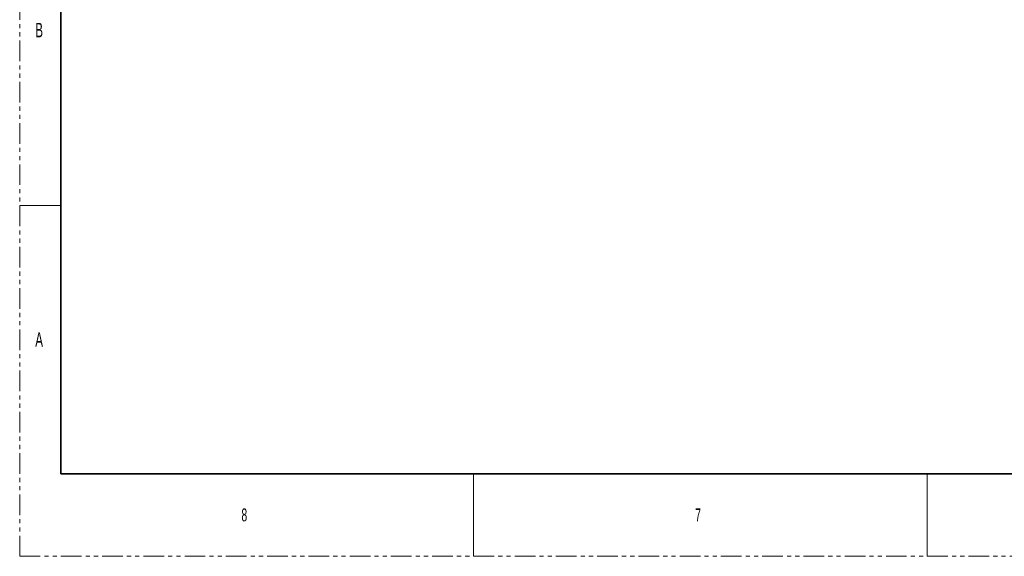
# Paper-space layout 'Sheet2' of a CAD drawing. Header units: millimetres. Extents: x 0 to 1118, y 0 to 864.
# Tile 1 of 79: x 0 to 303, y 0 to 165. Entities that reach past the tile are written whole.
import ezdxf

# ---------------------------------------------------------------- set-up
doc = ezdxf.new("R2010")
doc.units = ezdxf.units.MM
doc.linetypes.add('PHANTOM', pattern=[12.7, 6.35, -1.27, 1.27, -1.27, 1.27, -1.27])
doc.styles.add('SLDTEXTSTYLE4', font='TXT', dxfattribs={"width": 0.6})

psp = doc.layouts.new('Sheet2')

# ---------------------------------------------------------------- linework, layer by layer
at = {"color": 7, "linetype": 'PHANTOM', "lineweight": 18}
for q in [(0, 863.6), (1117.6, 0)]:
    psp.add_line((0, 0), q, dxfattribs=at)
at = {"color": 7, "linetype": 'Continuous', "lineweight": 35}
for p, q in [((12.7, 838.2), (12.7, 25.4)), ((12.7, 25.4), (1104.9, 25.4))]:
    psp.add_line(p, q, dxfattribs=at)
at = {"color": 7, "linetype": 'Continuous', "lineweight": 18}
for p, q in [((0, 107.95), (12.7, 107.95)), ((139.7, 25.4), (139.7, 0)), ((279.4, 25.4), (279.4, 0))]:
    psp.add_line(p, q, dxfattribs=at)

# ---------------------------------------------------------------- texts
at = {"color": 7, "linetype": 'Continuous', "lineweight": 0, "attachment_point": 1, "style": 'SLDTEXTSTYLE4'}
for s, insert, char_height in [('B', (4.79425, 164.197684), 4.445), ('A', (4.79425, 68.947684), 4.445), ('8', (68.2625, 14.729182), 3.96875), ('7', (207.9625, 14.729182), 3.96875)]:
    psp.add_mtext(s, dxfattribs=dict(at, insert=insert, char_height=char_height))

doc.saveas('drawing.dxf')
